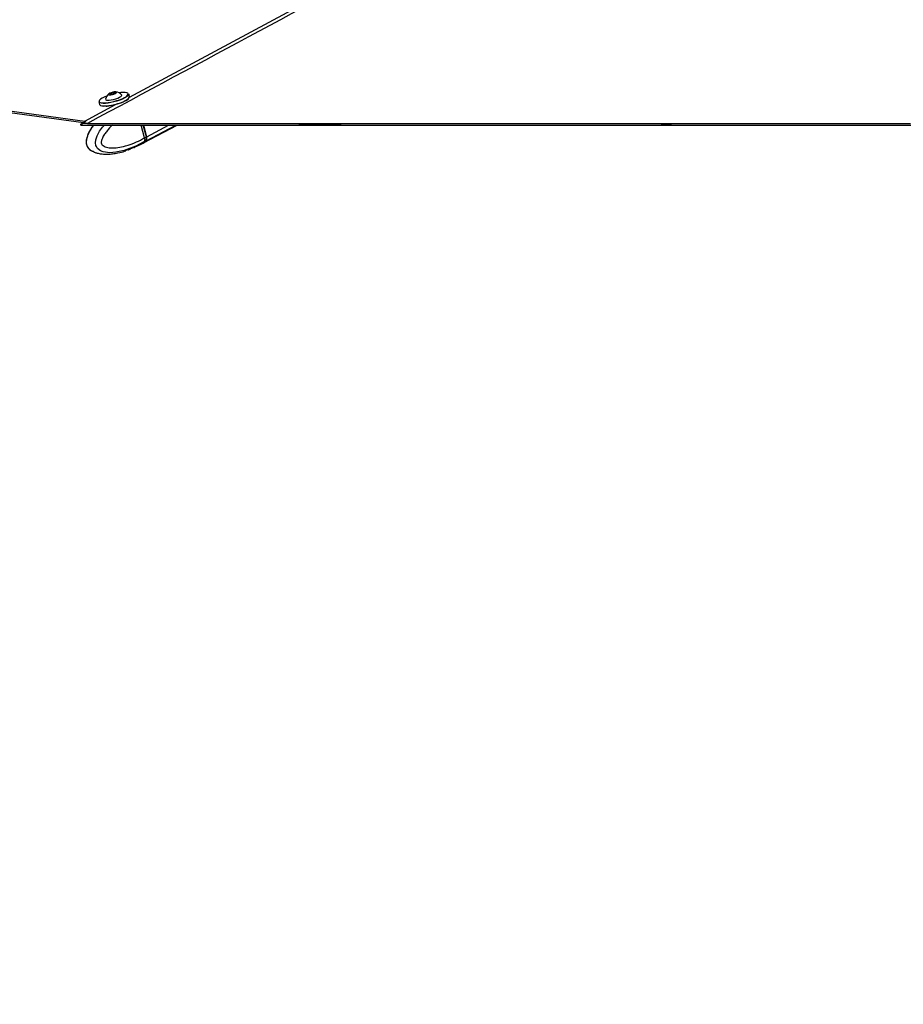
# Paper-space layout '4M DUO In Ground Anchor' of a CAD drawing. Header units: millimetres. Extents: x 20 to 26560, y 40 to 17993.
# Tile 35 of 89: x 10075 to 11079, y 5649 to 6767. Entities that reach past the tile are written whole.
import ezdxf

# ---------------------------------------------------------------- set-up
doc = ezdxf.new("R2010")
doc.units = ezdxf.units.MM
doc.layers.add('COMPONENT_GEOMETRY', color=7, linetype='Continuous')
doc.styles.add('SLDTEXTSTYLE0', font='TXT', dxfattribs={"width": 0.75})
doc.dimstyles.new('SLDDIMSTYLE0', dxfattribs={"dimtxt": 150, "dimasz": 6.604, "dimexe": 0, "dimexo": 0.0625, "dimgap": 37.5, "dimtad": 0, "dimtih": 1, "dimtoh": 1, "dimdec": 0, "dimlfac": 0.5, "dimrnd": 1e-09, "dimzin": 12, "dimdsep": 46, "dimtxsty": 'SLDTEXTSTYLE0', "dimsah": 1, "dimcen": 0.09, "dimadec": 0, "dimazin": 3, "dimtfac": 1, "dimtdec": 0, "dimtofl": 0, "dimtmove": 0, "dimatfit": 3, "dimfxl": 1, "dimfrac": 2, "dimtolj": 1, "dimtzin": 12, "dimarcsym": 0})

# ---------------------------------------------------------------- blocks, each defined once
blk = doc.blocks.new('_D_18')
at = {"layer": 'COMPONENT_GEOMETRY', "color": 7, "ltscale": 2}
for p, q in [((16972.6, 6647.7), (14872.6, 6647.7)), ((14879, 6647.7), (14879, 4583.6)), ((14879, 2281.3), (14879, 4345.4)), ((9299, 2281.3), (14885.3, 2281.3))]:
    blk.add_line(p, q, dxfattribs=at)
for points in [[(14879, 6647.7), (14878, 6641), (14880, 6641)], [(14879, 2281.3), (14880, 2287.9), (14878, 2287.9)]]:
    blk.add_solid(points, dxfattribs=at)
at = {"layer": 'COMPONENT_GEOMETRY', "color": 7, "ltscale": 2, "insert": (14657.3, 4538.8), "char_height": 150, "attachment_point": 1, "style": 'SLDTEXTSTYLE0'}
blk.add_mtext('2183', dxfattribs=at)

psp = doc.layouts.new('4M DUO In Ground Anchor')

# ---------------------------------------------------------------- linework, layer by layer
at = {"color": 7, "linetype": 'Continuous', "lineweight": 25, "ltscale": 2}
for p, q in [((9362.59, 6757.33), (10148.02, 6650.59)), ((9363.28, 6759.1), (10149.36, 6652.26)), ((10172.98, 6676.81), (10173.09, 6676.39)), ((10177.7, 6682.68), (10178.73, 6683.78)), ((10179.96, 6682.59), (10177.7, 6682.68)), ((10178.73, 6683.78), (10182.01, 6684.79)), ((10179.04, 6682.63), (10178.73, 6683.78)), ((10183.24, 6683.59), (10179.96, 6682.59)), ((10182.01, 6684.79), (10184.26, 6684.69)), ((10182.39, 6683.33), (10182.01, 6684.79)), ((10184.26, 6684.69), (10183.24, 6683.59)), ((10191.45, 6681.28), (10191.34, 6681.69)), ((10200.08, 6679.96), (10199.28, 6682.96)), ((10165.46, 6673.96), (10166.26, 6670.97)), ((10173.98, 6669.16), (10174.15, 6668.52)), ((10144.91, 6647.65), (12975.38, 6647.65)), ((10146.56, 6647.65), (10144.91, 6647.65)), ((10150.55, 6651.94), (10149.36, 6652.26)), ((10217.14, 6633.1), (10213.26, 6647.65)), ((10219.54, 6634.44), (10216.03, 6647.65)), ((10216.16, 6627.38), (10254.34, 6647.65)), ((10219.78, 6634.5), (10216.29, 6647.65)), ((10440.68, 6647.65), (10392.73, 6647.65)), ((10815.88, 6647.65), (10804.32, 6647.65)), ((10217.14, 6633.09), (10219.39, 6634.29)), ((10217.14, 6633.1), (10217.14, 6633.09)), ((10205.41, 6622.19), (10201.3, 6620.58)), ((10206.04, 6622.45), (10213.42, 6625.92)), ((10206.05, 6622.43), (10206.25, 6622.44)), ((10206.28, 6622.46), (10206.25, 6622.44)), ((10213.51, 6625.97), (10215.76, 6627.17)), ((10216.67, 6628.55), (10216.54, 6628.47)), ((10218.8, 6629.68), (10216.67, 6628.55)), ((10157.89, 6618.1), (10157.16, 6618.42)), ((10159.17, 6617.53), (10157.89, 6618.1)), ((10198.59, 6619.43), (10196.13, 6618.69))]:
    psp.add_line(p, q, dxfattribs=at)
at = {"color": 8, "linetype": 'Continuous', "lineweight": 25, "ltscale": 2}
for p, q in [((10149.36, 6652.26), (10184.22, 6670.99)), ((10219.39, 6634.29), (10215.83, 6647.65)), ((10219.19, 6629.89), (10252.64, 6647.65)), ((10219.78, 6634.5), (10244.55, 6647.65))]:
    psp.add_line(p, q, dxfattribs=at)
at = {"color": 8, "linetype": 'Continuous', "lineweight": 25, "ltscale": 2, "flags": 128}
for points in [[(10200.03, 6679.48), (11674.55, 7471.61), (11874.28, 7578.91), (12074.02, 7686.21), (12273.77, 7793.52), (12473.54, 7900.83), (12587.81, 7962.21)], [(10165.89, 6674.12), (10165.92, 6674.07), (10166.79, 6673.43), (10168.29, 6673.01), (10170.36, 6672.83), (10172.92, 6672.9), (10175.86, 6673.2), (10179.07, 6673.74), (10182.4, 6674.49), (10185.73, 6675.41), (10188.92, 6676.48), (10191.84, 6677.64), (10194.37, 6678.85)], [(10216.54, 6628.47), (10216.54, 6628.47), (10207.25, 6623.69), (10194.32, 6618.84), (10184.83, 6616.77), (10177.9, 6616.29), (10170.45, 6617.29), (10167.36, 6618.51), (10164.02, 6621.07), (10162.52, 6623.31), (10162.06, 6624.46), (10161.51, 6627.52), (10161.77, 6630.85), (10163.28, 6635.6), (10166.07, 6640.63), (10169.5, 6645.18), (10171.84, 6647.65)], [(10219.54, 6634.44), (10219.54, 6634.44), (10219.54, 6634.41), (10219.51, 6634.37), (10219.46, 6634.33), (10219.39, 6634.29)], [(10213.42, 6625.92), (10214.94, 6626.9), (10216.54, 6628.47)]]:
    psp.add_lwpolyline(points, dxfattribs=at)
at = {"color": 7, "linetype": 'Continuous', "lineweight": 25, "ltscale": 2, "flags": 128}
for points in [[(10194.75, 6678.48), (10192.16, 6677.24), (10189.18, 6676.05), (10185.91, 6674.96), (10182.5, 6674.01), (10179.09, 6673.25), (10175.81, 6672.7), (10172.8, 6672.38), (10170.18, 6672.32), (10168.06, 6672.5), (10166.53, 6672.93), (10165.64, 6673.59), (10165.46, 6673.96)], [(10174.59, 6680.8), (10174.12, 6680.62), (10171.39, 6679.43), (10169.1, 6678.21), (10167.35, 6677.02), (10166.21, 6675.91), (10165.73, 6674.91), (10165.89, 6674.12)], [(10172.98, 6677.12), (10173.13, 6676.54), (10173.93, 6676.11), (10175.35, 6675.92)], [(10175.35, 6675.92), (10177.27, 6675.97), (10179.55, 6676.27), (10182.03, 6676.78), (10184.52, 6677.48), (10186.83, 6678.31), (10188.8, 6679.21), (10190.27, 6680.11), (10191.14, 6680.95), (10191.35, 6681.66), (10191.19, 6681.96)], [(10177.58, 6682.02), (10179.02, 6682.1), (10180.76, 6682.42), (10182.54, 6682.93), (10184.07, 6683.55), (10185.14, 6684.2), (10185.58, 6684.77), (10185.31, 6685.17), (10184.39, 6685.35), (10182.95, 6685.27), (10181.21, 6684.96), (10179.43, 6684.45), (10177.89, 6683.82), (10176.82, 6683.17), (10176.39, 6682.6), (10176.65, 6682.2), (10177.58, 6682.02)], [(10198.83, 6682.94), (10198.81, 6683.2), (10198.27, 6683.94), (10197.09, 6684.48), (10195.29, 6684.78), (10192.96, 6684.84), (10190.2, 6684.65), (10187.96, 6684.36)], [(10199.28, 6682.96), (10199.29, 6682.93), (10199.15, 6681.99), (10198.31, 6680.9), (10196.83, 6679.71), (10194.75, 6678.48)], [(10195.54, 6675.48), (10197.62, 6676.72), (10199.11, 6677.9), (10199.94, 6678.99), (10200.09, 6679.93), (10200.08, 6679.96)], [(10166.26, 6670.97), (10166.44, 6670.59), (10167.32, 6669.94), (10168.86, 6669.51), (10170.98, 6669.32), (10173.6, 6669.39), (10176.61, 6669.7), (10179.89, 6670.25), (10183.3, 6671.02), (10186.71, 6671.96), (10189.97, 6673.05), (10192.96, 6674.24), (10195.54, 6675.48)], [(10195.36, 6675.1), (10192.84, 6673.89), (10189.92, 6672.73), (10186.73, 6671.67), (10183.4, 6670.74), (10180.06, 6670), (10176.86, 6669.46), (10173.91, 6669.15), (10171.36, 6669.09), (10169.28, 6669.27), (10167.78, 6669.69), (10167.58, 6669.79)], [(10144.75, 6648.83), (10147.53, 6650.32), (10150.55, 6651.94)], [(10152.52, 6649.61), (10156.4, 6649.61), (10171.92, 6649.61), (10187.43, 6649.61), (10195.19, 6649.61), (10210.71, 6649.61), (10218.47, 6649.61), (10226.23, 6649.61), (10241.74, 6649.61), (10249.5, 6649.61), (10265.02, 6649.61), (10272.78, 6649.61), (10288.3, 6649.61), (10296.06, 6649.61), (10303.81, 6649.61), (10319.33, 6649.61), (10327.09, 6649.61), (10342.61, 6649.61), (10350.37, 6649.61), (10365.89, 6649.61), (10373.64, 6649.61), (10389.16, 6649.61), (10396.92, 6649.61), (10404.68, 6649.61), (10420.2, 6649.61), (10427.96, 6649.61), (10443.47, 6649.61), (10451.23, 6649.61), (10466.75, 6649.61), (10474.51, 6649.61), (10482.27, 6649.61), (10497.78, 6649.61), (10505.54, 6649.61), (10521.06, 6649.61), (10528.82, 6649.61), (10544.34, 6649.61), (10552.1, 6649.61), (10559.85, 6649.61), (10575.37, 6649.61), (10583.13, 6649.61), (10598.65, 6649.61), (10606.41, 6649.61), (10621.92, 6649.61), (10629.68, 6649.61), (10645.2, 6649.61), (10652.96, 6649.61), (10660.72, 6649.61), (10676.24, 6649.61), (10684, 6649.61), (10699.51, 6649.61), (10707.27, 6649.61), (10722.79, 6649.61), (10730.55, 6649.61), (10738.31, 6649.61), (10753.82, 6649.61), (10761.58, 6649.61), (10777.1, 6649.61), (10784.86, 6649.61), (10800.38, 6649.61), (10808.14, 6649.61), (10815.89, 6649.61), (10831.41, 6649.61), (10839.17, 6649.61), (10854.69, 6649.61), (10862.45, 6649.61), (10877.96, 6649.61), (10885.72, 6649.61), (10893.48, 6649.61), (10909, 6649.61), (10916.76, 6649.61), (10932.28, 6649.61), (10940.03, 6649.61), (10955.55, 6649.61), (10963.31, 6649.61), (10978.83, 6649.61), (10986.59, 6649.61), (10994.35, 6649.61), (11009.86, 6649.61), (11017.62, 6649.61), (11033.14, 6649.61), (11040.9, 6649.61), (11056.42, 6649.61), (11064.18, 6649.61), (11071.93, 6649.61), (11087.45, 6649.61)], [(10213.51, 6625.97), (10213.08, 6625.76), (10212.89, 6625.67)], [(10215.76, 6627.17), (10217.2, 6628.1), (10218.8, 6629.68)], [(10216.16, 6627.38), (10217.6, 6628.32), (10219.19, 6629.89)]]:
    psp.add_lwpolyline(points, dxfattribs=at)
at = {"color": 7, "linetype": 'Continuous', "lineweight": 25, "ltscale": 4}
for centre, radius, start, end in [((10183.35, 6674.78), 10.63, 127.46195, 167.30565), ((10183.35, 6674.78), 10.63, 42.49139, 82.33509), ((10190.6, 6685.74), 11.65, 294.14349, 318.99085), ((10214.43, 6632.58), 5.24, 326.35233, 19.0245), ((10214.83, 6632.79), 5.24, 326.35201, 19.02481)]:
    psp.add_arc(centre, radius, start, end, dxfattribs=at)
at = {"color": 8, "linetype": 'Continuous', "lineweight": 25, "ltscale": 4}
psp.add_arc((10192.3, 6685.59), 7.05, 287.02076, 337.87267, dxfattribs=at)
at = {"color": 8, "linetype": 'Continuous', "lineweight": 25, "ltscale": 2}
for points, knots in [([(12596.3, 7962.72), (12561.16, 7943.79), (12396.27, 7854.98), (12101.15, 7696.55), (11711.48, 7487.13), (11321.73, 7277.75), (10932, 7068.37), (10542.26, 6858.99), (10282.43, 6719.4), (10152.52, 6649.61)], [0, 0, 0, 0, 0.0431869, 0.2026555, 0.3621244, 0.5215933, 0.6810622, 0.8405311, 1, 1, 1, 1]), ([(10157.16, 6618.42), (10157.1, 6618.45), (10155.93, 6618.96), (10154.21, 6620.46), (10152.66, 6622.77), (10151.79, 6624.97), (10151.33, 6627.56), (10151.58, 6631.48), (10152.85, 6636.03), (10155.08, 6640.77), (10157.52, 6644.77), (10159.26, 6646.84), (10159.94, 6647.65)], [0, 0, 0, 0, 0.0074134, 0.1443799, 0.224388, 0.2591646, 0.3422071, 0.4299783, 0.5650269, 0.7294873, 0.8945871, 1, 1, 1, 1]), ([(10180.87, 6647.65), (10180.84, 6647.62), (10178.59, 6645.76), (10175.51, 6642.25), (10171.68, 6637.29), (10169.48, 6633.4), (10168.31, 6630.14), (10168.05, 6628), (10168.22, 6626.91), (10168.58, 6626.04), (10169.53, 6624.76), (10171.4, 6623.51), (10175.16, 6622.09), (10180.36, 6621.52), (10187.68, 6622.03), (10196.95, 6624.07), (10207.12, 6627.78), (10214.11, 6631.49), (10217.14, 6633.1)], [0, 0, 0, 0, 0.0017395, 0.1098783, 0.1664339, 0.2227431, 0.2600977, 0.2775643, 0.289237, 0.2941375, 0.3088122, 0.3450581, 0.3810746, 0.4729949, 0.5618878, 0.6874251, 0.8644612, 1, 1, 1, 1])]:
    psp.add_open_spline(points, degree=3, knots=knots, dxfattribs=at)
at = {"color": 7, "linetype": 'Continuous', "lineweight": 25, "ltscale": 2}
for points, knots in [([(10152.52, 6649.61), (10151.23, 6649.58), (10148.59, 6649.51), (10146.04, 6649.06), (10144.75, 6648.83)], [0, 0, 0, 0, 0.4896804, 1, 1, 1, 1]), ([(10144.91, 6647.65), (10144.89, 6647.82), (10144.83, 6648.21), (10144.78, 6648.6), (10144.75, 6648.83)], [0, 0, 0, 0, 0.4193096, 1, 1, 1, 1]), ([(10159.42, 6647.65), (10158.56, 6646.56), (10156.87, 6644.43), (10154.7, 6640.89), (10153.07, 6637.52), (10151.96, 6634.53), (10151.21, 6631.89), (10150.87, 6629.32), (10150.95, 6626.83), (10151.47, 6624.53), (10152.43, 6622.56), (10153.65, 6621.04), (10155.11, 6619.67), (10156.31, 6618.78), (10157.08, 6618.42), (10157.14, 6618.39)], [0, 0, 0, 0, 0.1361504, 0.2650375, 0.3864679, 0.4719995, 0.5452336, 0.6182304, 0.6859233, 0.7499157, 0.8120966, 0.8670235, 0.9165824, 0.9931978, 1, 1, 1, 1]), ([(10217.14, 6633.09), (10217.27, 6632.47), (10217.53, 6631.22), (10217.31, 6629.66), (10216.91, 6628.86), (10216.68, 6628.56), (10216.67, 6628.55)], [0, 0, 0, 0, 0.35028, 0.7005638, 0.9859149, 1, 1, 1, 1]), ([(10218.9, 6629.76), (10219.06, 6629.98), (10219.47, 6630.54), (10219.62, 6631.3), (10219.71, 6631.77)], [0, 0, 0, 0, 0.3893858, 1, 1, 1, 1]), ([(10219.71, 6631.77), (10219.72, 6631.82), (10219.89, 6632.39), (10219.79, 6633.34), (10219.6, 6634.19), (10219.54, 6634.44)], [0, 0, 0, 0, 0.0717376, 0.7239111, 1, 1, 1, 1]), ([(10198.59, 6619.43), (10198.89, 6619.56), (10199.49, 6619.82), (10200.41, 6620.23), (10201, 6620.47), (10201.27, 6620.57), (10201.3, 6620.58)], [0, 0, 0, 0, 0.3195309, 0.6395968, 0.9470794, 1, 1, 1, 1]), ([(10205.41, 6622.19), (10205.61, 6622.27), (10206.01, 6622.43), (10206.29, 6622.51), (10206.28, 6622.48), (10206.28, 6622.47)], [0, 0, 0, 0, 0.3931173, 0.7854508, 1, 1, 1, 1]), ([(10206.05, 6622.43), (10206.03, 6622.43), (10205.93, 6622.4), (10205.65, 6622.29), (10205.41, 6622.19)], [0, 0, 0, 0, 0.1544194, 1, 1, 1, 1]), ([(10157.93, 6618.17), (10158.73, 6617.72), (10160.56, 6616.71), (10163.25, 6615.94), (10166.64, 6615.14), (10170.79, 6614.62), (10175.84, 6614.56), (10181.38, 6615.02), (10187.65, 6616.12), (10192.73, 6617.33), (10195.66, 6618.41), (10196.16, 6618.59)], [0, 0, 0, 0, 0.0614034, 0.1391325, 0.1904441, 0.3064508, 0.4430197, 0.5747423, 0.7444403, 0.9566627, 1, 1, 1, 1])]:
    psp.add_open_spline(points, degree=3, knots=knots, dxfattribs=at)

# ---------------------------------------------------------------- dimensions: what is measured, and where the dimension line sits
at = {"layer": 'COMPONENT_GEOMETRY', "color": 7, "ltscale": 2}
dim = psp.add_linear_dim(base=(14879, 2281.33), p1=(16975.12, 6647.65), p2=(9296.46, 2281.33), angle=90, dimstyle='SLDDIMSTYLE0', dxfattribs=at)
dim.commit()
dim.dimension.update_dxf_attribs({"geometry": '_D_18', "text_midpoint": (14879, 4464.49), "dimtype": 160})

doc.saveas('drawing.dxf')
